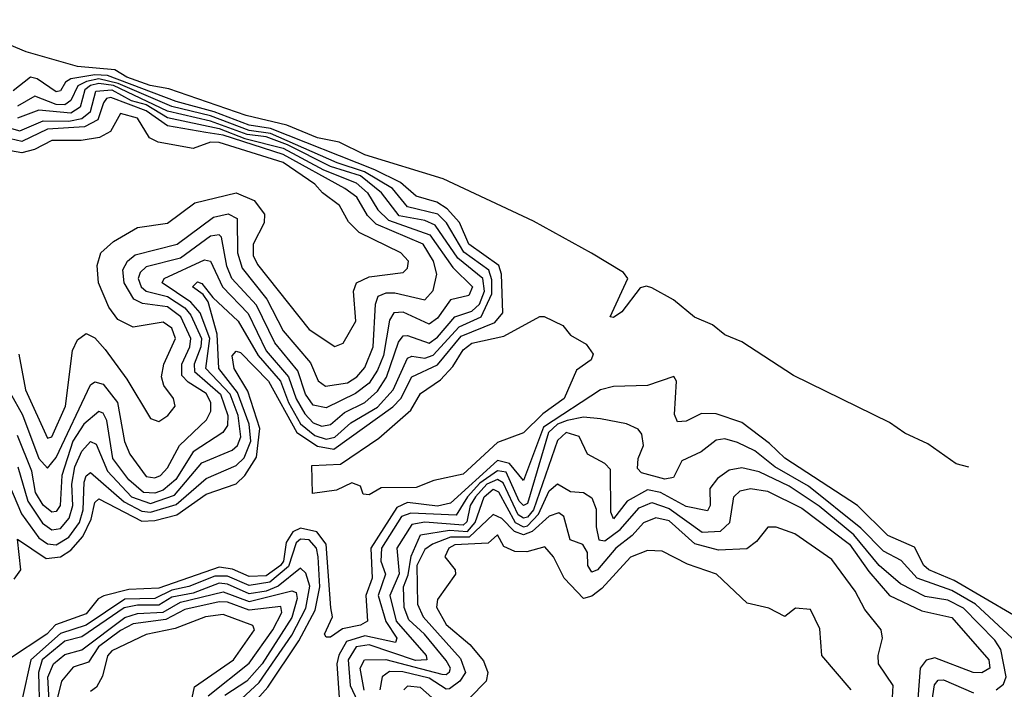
# Model space of a CAD drawing. Extents: x 2472589 to 2662339, y 701009 to 849030.
# Tile 250 of 256: x 2512110 to 2514407, y 833246 to 834809. Entities that reach past the tile are written whole.
import ezdxf

# ---------------------------------------------------------------- set-up
doc = ezdxf.new("R2010")
doc.units = 0

msp = doc.modelspace()

# ---------------------------------------------------------------- linework, layer by layer
at = {"layer": '0CON05XD'}
for points in [[(2514324.4, 833764.8), (2514295, 833772.1), (2514228.9, 833818.9), (2514175, 833844.1), (2514139, 833869), (2513915, 833978.7), (2513795, 834057.1), (2513755, 834073.2), (2513726.4, 834096.4), (2513684.5, 834114.5), (2513635.2, 834155.2), (2513585, 834182.8), (2513572.7, 834187.3), (2513557.2, 834182.8), (2513515, 834126.7), (2513495, 834113.5), (2513487.5, 834115), (2513529.1, 834205), (2513518.5, 834218.5), (2513444, 834264), (2513308.4, 834338.4), (2513097.6, 834437.6), (2512915, 834493.5), (2512855, 834523.3), (2512805, 834533.4), (2512732.9, 834562.9), (2512638.1, 834585), (2512457.7, 834647.7), (2512414.6, 834655), (2512359.6, 834675), (2512332.1, 834692.1), (2512245, 834699.3), (2512125, 834733.8), (2511945, 834809)], [(2512097.2, 833502.8), (2512112.5, 833525), (2512105, 833596), (2512171.6, 833551.6), (2512205, 833554.8), (2512229.4, 833570.6), (2512257.4, 833602.6), (2512277, 833643), (2512285, 833682.2), (2512295, 833690.8), (2512395, 833638.6), (2512425, 833639.9), (2512476.7, 833653.3), (2512545, 833701.4), (2512615, 833725.2), (2512635, 833744.7), (2512662.2, 833787.8), (2512670, 833855), (2512642.1, 833942.1), (2512610.5, 833995), (2512605.5, 834024.5), (2512615, 834035.5), (2512625, 834032.1), (2512690.6, 833965), (2512756.7, 833845), (2512805, 833813.5), (2512843.2, 833806.8), (2512980.5, 833905), (2512999.4, 833925), (2513025, 833975.3), (2513085, 834003.2), (2513139.9, 834070.1), (2513218.2, 834101.8), (2513237.3, 834125), (2513234, 834215), (2513227.9, 834235), (2513157.6, 834285), (2513135.9, 834335.9), (2513107.5, 834367.5), (2513083.1, 834383.1), (2513035, 834396.8), (2512998.7, 834428.7), (2512938.7, 834458.7), (2512695.4, 834554.6), (2512645, 834562.4), (2512563.7, 834593.7), (2512475, 834617.7), (2512315, 834678.7), (2512285, 834680.6), (2512229.2, 834670.8), (2512216.9, 834663.1), (2512205, 834642.6), (2512195, 834640.6), (2512151, 834671), (2512135, 834674.7), (2512095, 834642.9)], [(2512075, 833747.5), (2512114.6, 833655.4), (2512155, 833599.2), (2512175, 833585.5), (2512195, 833582.9), (2512225, 833601.2), (2512249.2, 833635), (2512257.8, 833665), (2512260.6, 833729.4), (2512265, 833744.4), (2512275, 833752.3), (2512353.4, 833683.4), (2512395, 833661.6), (2512415, 833659.6), (2512475, 833677), (2512545, 833737.7), (2512615, 833768.7), (2512633.7, 833786.3), (2512649.3, 833825), (2512645.1, 833865), (2512618.5, 833938.5), (2512574.3, 833995), (2512570.8, 834075), (2512550, 834150), (2512537.7, 834167.7), (2512513.3, 834185), (2512525, 834197.1), (2512535, 834193.1), (2512560.4, 834160.4), (2512619.4, 834105), (2512666.7, 834025), (2512718.8, 833965), (2512737.5, 833915), (2512765, 833865.9), (2512798.4, 833838.4), (2512825, 833829.9), (2512845, 833834.3), (2512882.2, 833867.8), (2512945, 833904.3), (2512981.4, 833945), (2513015, 834019.2), (2513025, 834023.8), (2513055, 834018.8), (2513075, 834025.8), (2513135, 834091.7), (2513187, 834115), (2513211.2, 834168.8), (2513211.5, 834201.5), (2513204.2, 834224.2), (2513146.5, 834266.4), (2513106, 834335), (2513085.9, 834355), (2513015, 834372.3), (2512980, 834415), (2512914.1, 834454.1), (2512850.4, 834475), (2512695, 834543.5), (2512645, 834550.1), (2512555, 834584.5), (2512465, 834606.1), (2512339.9, 834659.9), (2512295, 834670.6), (2512265.5, 834665), (2512245.8, 834654.2), (2512229.7, 834620.3), (2512215, 834609.9), (2512195, 834610.8), (2512145, 834630.2), (2512105, 834606.7)], [(2512735, 834517.2), (2512685, 834535.6), (2512640.6, 834540.6), (2512555, 834572.4), (2512455, 834595.5), (2512329.2, 834655), (2512295, 834660.3), (2512275, 834655.7), (2512262.3, 834645), (2512251.4, 834605), (2512229, 834591), (2512155, 834597.5), (2512105, 834579.3)], [(2512035, 834570.8), (2512110.3, 834549.7), (2512165, 834573.1), (2512225, 834572.2), (2512255, 834578.4), (2512275.4, 834595), (2512287.9, 834642.1), (2512324.8, 834645.2), (2512370.2, 834620.2), (2512405, 834610.8), (2512455, 834581), (2512575, 834555.1), (2512635, 834531.4), (2512725, 834509.1), (2512818.8, 834458.8), (2512895, 834428.2), (2512921.3, 834405), (2512945.9, 834365), (2512970.7, 834340.7), (2513066.6, 834306.6), (2513120.2, 834230.2), (2513166.7, 834185), (2513158.1, 834165), (2513115, 834154.7), (2513085, 834112.4), (2513065, 834098.4), (2513005, 834126.6), (2512982.9, 834125), (2512972.5, 834107.5), (2512958.7, 834025), (2512945, 833990.6), (2512925, 833960.4), (2512893.8, 833936.2), (2512825, 833903), (2512795, 833909), (2512776.8, 833935), (2512759.1, 833989.1), (2512704.9, 834054.9), (2512662.5, 834142.5), (2512604.8, 834205), (2512593.6, 834233.6), (2512581.1, 834301.1), (2512575, 834306.6), (2512555, 834303.4), (2512485, 834252.1), (2512405, 834232.2), (2512390.8, 834219.2), (2512386.7, 834205), (2512393.7, 834185), (2512405, 834175.5), (2512455, 834162.6), (2512495, 834136.3), (2512509.2, 834119.2), (2512533.8, 834065), (2512532.7, 834045), (2512516.7, 834005), (2512517.9, 833987.9), (2512578.8, 833935), (2512595.9, 833885), (2512595, 833861.4), (2512583.8, 833845), (2512515, 833800), (2512474.3, 833735.7), (2512445, 833710.7), (2512425, 833703.6), (2512399.1, 833705), (2512364.7, 833734.7), (2512327.1, 833785), (2512313.3, 833873.3), (2512305, 833890.4), (2512295, 833894.7), (2512259.3, 833865), (2512233.7, 833825), (2512208, 833745), (2512204.8, 833675.2), (2512195, 833661.1), (2512185, 833659.7), (2512165, 833676.1), (2512147.2, 833705), (2512138.6, 833755), (2512105, 833838.5)], [(2512087.8, 833937.8), (2512116.6, 833886.6), (2512154.8, 833785), (2512175, 833762.1), (2512195, 833786.7), (2512275, 833956.5), (2512285, 833964), (2512305, 833958.1), (2512337.8, 833915), (2512354.5, 833824.5), (2512366.9, 833795), (2512405, 833742.8), (2512425, 833739.2), (2512438.5, 833745), (2512455, 833763.1), (2512483.2, 833815), (2512546, 833875), (2512556.3, 833895), (2512556.1, 833915), (2512545, 833936.1), (2512502.7, 833962.7), (2512488.6, 833978.6), (2512488.6, 834005), (2512506.6, 834045), (2512508.9, 834065), (2512486.2, 834115), (2512455, 834138.5), (2512396.2, 834146.2), (2512376.4, 834156.4), (2512353.5, 834195), (2512350.7, 834225), (2512361.2, 834245), (2512379.7, 834260.3), (2512477.3, 834285), (2512561.9, 834348.1), (2512596.1, 834356.1), (2512617.1, 834345), (2512618.2, 834265), (2512629.2, 834229.2), (2512686.7, 834156.7), (2512725, 834082.8), (2512788.1, 834008.1), (2512806.2, 833966.2), (2512823.8, 833953.8), (2512875, 833961.5), (2512896.3, 833975), (2512915, 833996.9), (2512934.4, 834045), (2512939.8, 834145), (2512946.6, 834163.4), (2512965, 834171.5), (2512985, 834171.1), (2513055, 834155.3), (2513075, 834176.9), (2513083.1, 834215), (2513075.2, 834245), (2513051.6, 834285), (2512941.6, 834331.6), (2512921.5, 834351.5), (2512896.2, 834395), (2512868.6, 834415), (2512725, 834494.4), (2512585, 834539.4), (2512544.2, 834545.8), (2512455, 834561), (2512405, 834595.9), (2512322.9, 834627.1), (2512312.7, 834625), (2512305.2, 834615), (2512292.2, 834575), (2512261.2, 834558.8), (2512175, 834553.3), (2512115, 834524.4), (2512035, 834543.3)], [(2512108, 834028), (2512123.7, 833945), (2512175, 833831.8), (2512185.2, 833835), (2512216.5, 833906.5), (2512233.3, 834036.7), (2512245, 834062), (2512265, 834076.2), (2512285, 834066.2), (2512309.2, 834039.2), (2512359.9, 833969.9), (2512415, 833878), (2512435, 833870.8), (2512455.8, 833885), (2512473, 833907), (2512469.1, 833925), (2512446.2, 833955), (2512440.8, 833975), (2512446.5, 834005), (2512473.4, 834065), (2512465, 834088.8), (2512445, 834102.8), (2512375, 834090.9), (2512339.3, 834109.3), (2512318, 834138), (2512293.6, 834195), (2512290.9, 834235), (2512299.5, 834265), (2512329.1, 834290.9), (2512385, 834323.8), (2512455, 834333.8), (2512518.7, 834381.3), (2512615, 834404.7), (2512657.3, 834387.2), (2512681.2, 834355), (2512680.4, 834335), (2512654.8, 834285), (2512655, 834258.8), (2512665, 834237.3), (2512785, 834085.5), (2512845, 834046), (2512865, 834053.8), (2512894.5, 834105), (2512888.8, 834175), (2512895.4, 834194.6), (2512925, 834208.7), (2513005, 834218.9), (2513015, 834228.8), (2513017.3, 834245), (2512999.4, 834265), (2512901.9, 834311.9), (2512877.3, 834337.3), (2512856.2, 834375), (2512816.8, 834405), (2512798.7, 834425), (2512725, 834475.9), (2512575, 834522.3), (2512555, 834522.9), (2512515, 834508.4), (2512433.4, 834523.4), (2512413.1, 834533.1), (2512385, 834579.4), (2512345, 834589.6), (2512321.9, 834548.1), (2512296.1, 834533.9), (2512253.3, 834526.7), (2512185, 834527), (2512144.4, 834505.6), (2512115, 834498.4), (2512035, 834512.5)], [(2512105.4, 833765), (2512129.1, 833685), (2512163.5, 833633.5), (2512185, 833617.8), (2512205, 833621), (2512225.8, 833645), (2512233.8, 833675), (2512231.4, 833725), (2512238.6, 833765), (2512255, 833801.8), (2512275, 833824.6), (2512288.3, 833818.3), (2512314.5, 833755), (2512370.9, 833695), (2512415, 833679.5), (2512470.8, 833699.2), (2512535, 833774.3), (2512605.7, 833804.3), (2512618.1, 833815), (2512626.2, 833835), (2512619.5, 833885), (2512601.2, 833935), (2512544.6, 833995), (2512553.6, 834065), (2512530.8, 834125), (2512509.3, 834149.3), (2512442.3, 834195), (2512447.3, 834205), (2512541.3, 834248.7), (2512555, 834245.4), (2512582.8, 834185), (2512642.8, 834122.8), (2512685, 834036.1), (2512737.3, 833975), (2512755, 833923.8), (2512775, 833888.8), (2512795, 833868), (2512815, 833860), (2512835, 833864.4), (2512867.9, 833892.1), (2512915, 833915.5), (2512945, 833941.5), (2512965.7, 833974.3), (2512993.9, 834056.1), (2513005, 834070.7), (2513015, 834072.1), (2513065, 834053.8), (2513085, 834067.5), (2513125, 834115.2), (2513165, 834128.3), (2513182.8, 834145), (2513194.7, 834175), (2513190.5, 834205), (2513132.4, 834252.4), (2513079, 834329), (2513055, 834340.3), (2512995, 834351.4), (2512954.1, 834405), (2512905, 834444.1), (2512835, 834466.6), (2512735, 834517.2)], [(2512925, 833700), (2512911.7, 833701.7), (2512905, 833720), (2512885, 833727.5), (2512849.3, 833710.7), (2512793, 833703), (2512791.7, 833768.3), (2512858.7, 833771.3), (2512948.2, 833831.8), (2513022.7, 833897.3), (2513045, 833936.4), (2513091.7, 833968.3), (2513120.7, 833999.3), (2513145, 834038.2), (2513165, 834053.9), (2513239.5, 834070.5), (2513323.7, 834116.3), (2513333.5, 834116.5), (2513377.5, 834095), (2513395, 834072.5), (2513431.7, 834051.7), (2513448.3, 834028.3), (2513443.3, 834015), (2513409.4, 833990.6), (2513380, 833925), (2513330.7, 833889.3), (2513285, 833844.2), (2513225, 833822.2), (2513145, 833748.1), (2513076.4, 833733.6), (2513035, 833717.1), (2512953.6, 833716.4), (2512925, 833700)], [(2514428.8, 833418.8), (2514290, 833499.9), (2514230.9, 833525), (2514219.5, 833535), (2514197.6, 833577.6), (2514135, 833605.3), (2514064.8, 833674.8), (2513895, 833785.3), (2513859.6, 833819.6), (2513795, 833868.9), (2513735, 833889.1), (2513700.6, 833889.4), (2513665, 833872), (2513645, 833870), (2513637.5, 833887.5), (2513642, 833965), (2513635.8, 833975.8), (2513574.7, 833955.3), (2513495, 833952.5), (2513465, 833945.3), (2513331.9, 833858.1), (2513285, 833733.2), (2513252.9, 833772.9), (2513225, 833779.9), (2513115, 833680.2), (2513085, 833673.4), (2513015, 833682.3), (2512989.5, 833670.5), (2512928.9, 833575), (2512932.1, 833505), (2512917.2, 833465), (2512921.1, 833405), (2512905, 833395.4), (2512863.1, 833386.9), (2512835, 833368), (2512825, 833367.5), (2512821.2, 833375), (2512839.5, 833415), (2512835.9, 833435.9), (2512825.2, 833585), (2512803.6, 833613.6), (2512765, 833622), (2512746.9, 833613.1), (2512731.3, 833588.7), (2512725.4, 833545), (2512718.8, 833535), (2512685, 833510.8), (2512645, 833509), (2512606.1, 833526.1), (2512575, 833530.9), (2512435, 833482.3), (2512365, 833478.9), (2512306.1, 833463.9), (2512293.1, 833456.9), (2512265, 833421.7), (2512193.6, 833396.4), (2512173.7, 833375), (2512084.2, 833315.8)], [(2514425.2, 833365), (2514339.6, 833445), (2514285, 833476.5), (2514204.1, 833505), (2514166.4, 833546.4), (2514125, 833568.7), (2514072.4, 833622.4), (2513950.2, 833720.2), (2513871.6, 833765), (2513825, 833802.6), (2513785, 833822.2), (2513755, 833830.3), (2513735, 833827.7), (2513700.1, 833799.9), (2513655, 833779.1), (2513635, 833740.6), (2513615, 833736.6), (2513560.9, 833750.9), (2513551.1, 833761.1), (2513552.9, 833785), (2513565.3, 833815.3), (2513561.5, 833841.5), (2513552.8, 833852.8), (2513525.4, 833865.4), (2513465, 833877.4), (2513425, 833880.8), (2513386.9, 833873.1)], [(2513386.9, 833873.1), (2513364.8, 833865), (2513343.8, 833845), (2513295, 833680), (2513285, 833675.2), (2513275, 833684.8), (2513245, 833752.4), (2513225, 833756.2), (2513183.2, 833726.8), (2513154.7, 833695), (2513128, 833652), (2513022.8, 833657.2), (2513000.7, 833649.3), (2512953.8, 833575), (2512952.2, 833545), (2512963.5, 833515), (2512946.4, 833465), (2512963.9, 833403.9), (2512990, 833365), (2512986.4, 833355), (2512915, 833370.7), (2512872.8, 833357.2), (2512854.5, 833325.5), (2512850.1, 833305), (2512856.4, 833215)], [(2514388.5, 833245), (2514405, 833257.6), (2514411.7, 833275), (2514398.8, 833338.8), (2514385, 833360.8), (2514312, 833435), (2514275, 833454.3), (2514222.7, 833462.7), (2514165, 833492), (2514115, 833535.2), (2514056.4, 833606.4), (2513975, 833673.5), (2513905, 833720.3), (2513835, 833753.3), (2513795, 833763.2), (2513765, 833757.3), (2513738.3, 833738.3), (2513720, 833715), (2513720.9, 833675), (2513715, 833662.5), (2513665, 833673), (2513605, 833705.4), (2513575, 833711.8), (2513527.3, 833685), (2513495, 833644), (2513489.4, 833659.4), (2513488.7, 833758.7), (2513475, 833773.3), (2513434.4, 833795), (2513415, 833836), (2513385, 833845.2), (2513365, 833826.4), (2513309, 833665), (2513295, 833648), (2513285, 833645.1), (2513273.1, 833653.1), (2513238, 833728), (2513225, 833735.7), (2513199.5, 833725), (2513173.4, 833695), (2513161.2, 833675), (2513152.9, 833637.1), (2513145, 833629.1), (2513055, 833636.2), (2513025, 833630.9), (2512990.2, 833575), (2512995.5, 833515.5), (2512973.2, 833465), (2512988.4, 833405), (2513058.3, 833325), (2513059.5, 833315), (2513033.4, 833313.4), (2512925, 833350.1), (2512895, 833344.8), (2512876.4, 833315), (2512880.7, 833255), (2512898, 833218)], [(2512913.9, 833243.9), (2512904.4, 833295), (2512914.6, 833315), (2512964.3, 833315.7), (2513095, 833281.6), (2513105, 833280.4), (2513113, 833287), (2513114.8, 833295), (2513105, 833313.1), (2513054.4, 833374.4), (2513017.8, 833407.8), (2513006.8, 833436.8), (2513005.1, 833485), (2513016.7, 833513.3), (2513023.4, 833556.6), (2513045, 833606.6), (2513113, 833617), (2513155, 833614.2), (2513172.4, 833635), (2513193.6, 833695), (2513215, 833713.3), (2513227.1, 833707.1), (2513265.6, 833635.6), (2513285, 833625.3), (2513295, 833627.6), (2513320.6, 833655), (2513345, 833709.3), (2513365, 833725.5), (2513395, 833707.9), (2513425, 833705.4), (2513445, 833692.5), (2513455, 833666.7), (2513455.2, 833624.8), (2513461.1, 833595), (2513475, 833592.4), (2513511.2, 833618.8), (2513555, 833669.8), (2513585, 833681.9), (2513625, 833668.2), (2513702.6, 833612.6), (2513744.8, 833615.2), (2513766.4, 833635), (2513776.1, 833695), (2513791, 833709), (2513815, 833714.7), (2513855, 833708.4), (2513935, 833668.7), (2514046.3, 833585), (2514090.9, 833520.9), (2514139.2, 833465), (2514215, 833428.7), (2514285, 833413.6), (2514371.2, 833315), (2514373.3, 833295), (2514355, 833284.1), (2514334.5, 833285.5), (2514245, 833319.3), (2514225, 833313.6), (2514211.1, 833295), (2514203.1, 833193.1)], [(2514143.8, 833185), (2514148, 833255), (2514113.6, 833305), (2514112.7, 833325), (2514123.3, 833365), (2514120, 833385), (2514081.9, 833431.9), (2514059.2, 833475), (2514005, 833548.9), (2513918.8, 833608.8), (2513875, 833624.4), (2513855.8, 833624.2), (2513829.2, 833590.8), (2513806.2, 833573.8), (2513740.5, 833570.5), (2513685, 833585.2), (2513625, 833638.8), (2513593.8, 833646.2), (2513565, 833634.7), (2513538.9, 833605), (2513500.7, 833575), (2513458.4, 833525), (2513445, 833519.7), (2513435.3, 833535), (2513435, 833565.6), (2513423.7, 833583.7), (2513394.6, 833595), (2513379.6, 833649.6), (2513368.1, 833658.1), (2513345, 833649.7), (2513305.7, 833614.3), (2513285, 833606.7), (2513264.2, 833614.2), (2513235, 833644.8), (2513215, 833653.8), (2513158.7, 833601.4), (2513115, 833600.8), (2513073.1, 833585), (2513055, 833571.9), (2513036.2, 833535), (2513037.9, 833445), (2513051, 833415), (2513138.1, 833318.1), (2513150.4, 833285), (2513136.6, 833265), (2513113.1, 833246.9), (2513105, 833246.6), (2513065, 833271.8), (2513003.5, 833286.5), (2512972.8, 833287.2), (2512955.3, 833275), (2512950, 833245)], [(2514050, 833245), (2513981.2, 833325), (2513977.1, 833387.1), (2513955, 833432.5), (2513920, 833435), (2513895, 833416), (2513857.5, 833435), (2513807, 833447), (2513735.7, 833515), (2513667.9, 833537.9), (2513608.7, 833568.7), (2513575, 833570), (2513535, 833554.6), (2513468.5, 833481.5), (2513445, 833463.1), (2513425, 833458.1), (2513380, 833505), (2513355.4, 833555), (2513335, 833578.2), (2513293, 833567), (2513265, 833567.5), (2513239.3, 833579.3), (2513225, 833606.7), (2513203.1, 833586.9), (2513125, 833582.8), (2513111.2, 833575), (2513101.9, 833555), (2513125.7, 833525), (2513126.9, 833515), (2513085, 833455.8), (2513082.2, 833437.8), (2513105, 833397.5), (2513160.5, 833350.5), (2513192, 833312), (2513201.8, 833285), (2513198.1, 833265), (2513159.5, 833225)], [(2512639.3, 833195), (2512689.3, 833250.7), (2512761, 833359), (2512799.1, 833430.9), (2512810.1, 833485), (2512806.3, 833555), (2512802.3, 833575), (2512785, 833595.1), (2512765, 833596.3), (2512755, 833588), (2512737.1, 833532.9), (2512693.9, 833496.1), (2512645, 833488), (2512595, 833510), (2512565, 833510.2), (2512504.3, 833485.7), (2512465, 833477.3), (2512425, 833457.9), (2512355, 833456.2), (2512265, 833395.5), (2512205, 833376.5), (2512135.7, 833315), (2512115, 833220)], [(2512607, 833205), (2512668.4, 833261.6), (2512745, 833371.9), (2512777.7, 833435), (2512786.9, 833486.9), (2512777.3, 833517.3), (2512765, 833528.8), (2512713.1, 833486.9), (2512684.9, 833474.9), (2512645, 833468.9), (2512595, 833491.2), (2512575, 833493.5), (2512515, 833470.3), (2512465, 833461.1), (2512435, 833442.3), (2512385, 833442.5), (2512354, 833436), (2512255, 833368.1), (2512215, 833358.3), (2512162.4, 833315), (2512153.7, 833285), (2512156.1, 833195)], [(2512485, 833449.1), (2512585, 833473.6), (2512645, 833450.7), (2512745, 833476), (2512755, 833471.5), (2512757.6, 833457.6), (2512745, 833413.4), (2512675.7, 833305), (2512639.8, 833265), (2512588.9, 833231.1)], [(2512179.5, 833205), (2512175.8, 833274.2), (2512188.7, 833305), (2512215, 833326.9), (2512255, 833338.1), (2512355, 833413.5), (2512385, 833422.7), (2512445, 833426.3), (2512485, 833449.1)], [(2512549.7, 833230.3), (2512645, 833307.3), (2512700.8, 833385), (2512721.2, 833425), (2512719.3, 833439.3), (2512645, 833430.9), (2512595, 833449.2), (2512575, 833450), (2512495, 833432.5), (2512450.8, 833409.2), (2512375, 833398.5), (2512345, 833383.1), (2512293.6, 833345), (2512270.8, 833309.2), (2512235, 833297.4), (2512207.6, 833265), (2512178, 833145)], [(2512495.4, 833145), (2512518.1, 833251.9), (2512609.1, 833315), (2512657.7, 833385), (2512654.2, 833395), (2512585, 833420.5), (2512543.3, 833415), (2512472.5, 833387.5), (2512405, 833374), (2512325, 833336.1), (2512315, 833324.4), (2512303.3, 833276.7), (2512289.3, 833250.7), (2512275, 833240.4)], [(2514238.4, 833215), (2514243.9, 833256.1), (2514252.7, 833267.3), (2514265, 833268.1), (2514335, 833238)], [(2513105, 833196.9), (2513045, 833250), (2513015, 833253.5), (2513006.5, 833245)]]:
    msp.add_lwpolyline(points, dxfattribs=at)

doc.saveas('drawing.dxf')
